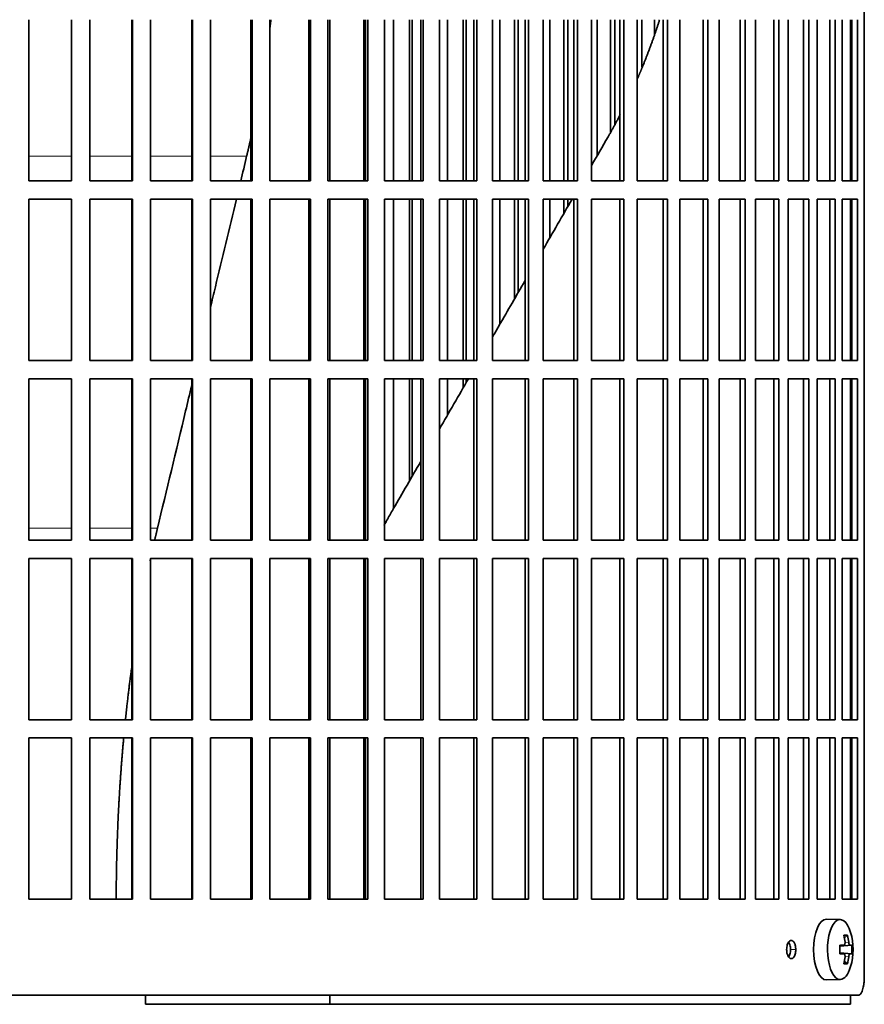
# Model space of a CAD drawing. Header units: millimetres. Extents: x 468 to 1360, y -1443 to 1457.
# Tile 18 of 29: x 1124 to 1263, y -126 to 36. Entities that reach past the tile are written whole.
import ezdxf

# ---------------------------------------------------------------- set-up
doc = ezdxf.new("R2010")
doc.units = ezdxf.units.MM
for name, color, linetype in [('M5X8_UNI7687', 7, 'Continuous'), ('VSI344-454_FILTR', 7, 'Continuous'), ('VSI344-454_SUPPO', 7, 'Continuous')]:
    doc.layers.add(name, color=color, linetype=linetype)

# ---------------------------------------------------------------- blocks, each defined once
blk = doc.blocks.new('SE3')
at = {"layer": 'M5X8_UNI7687', "color": 7, "linetype": 'Continuous', "lineweight": 35}
for p, q in [((1258.85, -112.08), (1256.59, -112.01)), ((1260.02, -114.68), (1259.51, -115.07)), ((1258.74, -116.37), (1259.41, -116.3)), ((1260.72, -116.32), (1258.75, -116.46)), ((1259.41, -117.72), (1258.74, -117.65)), ((1260.72, -117.7), (1258.75, -117.56)), ((1260.02, -119.35), (1259.51, -118.96)), ((1256.59, -122.01), (1258.85, -121.94))]:
    blk.add_line(p, q, dxfattribs=at)
at = {"layer": 'M5X8_UNI7687', "color": 4, "linetype": 'Continuous', "lineweight": 9}
for p, q in [((1258.74, -116.37), (1259.4, -116.3)), ((1260.42, -116.3), (1258.75, -116.46)), ((1259.61, -115.86), (1260.21, -115.8)), ((1259.4, -117.72), (1258.74, -117.65)), ((1258.75, -117.57), (1260.42, -117.72)), ((1260.21, -118.22), (1259.6, -118.16))]:
    blk.add_line(p, q, dxfattribs=at)
at = {"layer": 'M5X8_UNI7687', "color": 7, "linetype": 'Continuous', "lineweight": 35}
for centre, radius, start, end in [((1250.94, -117.01), 10, 343.7273, 16.2727), ((1251.32, -117.01), 9.42, 355.7871, 4.2129)]:
    blk.add_arc(centre, radius, start, end, dxfattribs=at)
for centre, major_axis, ratio, start_param, end_param in [((1258.82, -117.01), (0, -4.93), 0.422618, 2.175256, 6.283185), ((1256.56, -117.01), (0, -5), 0.422618, 3.141593, 6.283185), ((1252.94, -120.07), (7.75, 5.06), 0.247104, 0.286808, 0.4365), ((1251.02, -117.01), (0, 10), 0.866025, 4.833518, 4.948078), ((1250.89, -117.01), (0, 10), 0.939693, 4.833518, 4.948078), ((1250.95, -117.17), (9.97, 0.79), 0.036834, 0.556003, 0.670562), ((1254.23, -117.01), (0, -9.26), 0.488139, 1.49595, 1.645642), ((1250.95, -117.17), (9.97, 0.79), 0.036834, 0.199185, 0.313745), ((1250.95, -116.86), (9.97, -0.79), 0.036834, -0.670562, -0.556003), ((1250.95, -116.86), (9.97, -0.79), 0.036834, -0.313745, -0.199185), ((1251.02, -117.01), (0, -10), 0.866025, 1.335108, 1.449667), ((1252.94, -113.95), (7.75, -5.06), 0.247104, -0.4365, -0.286808), ((1250.89, -117.01), (0, -10), 0.939693, 1.335108, 1.449667), ((1258.82, -117.01), (0, -4.93), 0.422618, 0, 0.966337), ((1256.56, -117.01), (0, -5), 0.422618, 0, 0.012961)]:
    blk.add_ellipse(centre, major_axis=major_axis, ratio=ratio, start_param=start_param, end_param=end_param, dxfattribs=at)
for points in [[(1259.4, -116.3), (1259.41, -116.3), (1259.43, -116.3), (1259.45, -116.29), (1259.48, -116.28), (1259.5, -116.26), (1259.52, -116.24), (1259.54, -116.22), (1259.56, -116.19), (1259.57, -116.15), (1259.59, -116.12), (1259.6, -116.08), (1259.61, -116.03), (1259.61, -115.99), (1259.62, -115.95), (1259.62, -115.9), (1259.62, -115.85), (1259.61, -115.82), (1259.61, -115.8)], [(1260.21, -115.8), (1260.21, -115.82), (1260.22, -115.85), (1260.23, -115.9), (1260.24, -115.95), (1260.25, -115.99), (1260.26, -116.03), (1260.27, -116.08), (1260.28, -116.12), (1260.3, -116.15), (1260.31, -116.19), (1260.33, -116.22), (1260.34, -116.24), (1260.36, -116.26), (1260.38, -116.28), (1260.39, -116.29), (1260.41, -116.3), (1260.42, -116.3), (1260.42, -116.3)], [(1259.61, -118.22), (1259.61, -118.2), (1259.62, -118.17), (1259.62, -118.12), (1259.62, -118.07), (1259.61, -118.03), (1259.61, -117.99), (1259.6, -117.95), (1259.59, -117.91), (1259.57, -117.87), (1259.56, -117.83), (1259.54, -117.81), (1259.52, -117.78), (1259.5, -117.76), (1259.48, -117.74), (1259.45, -117.73), (1259.43, -117.72), (1259.41, -117.72), (1259.4, -117.72)], [(1260.42, -117.72), (1260.42, -117.72), (1260.41, -117.72), (1260.39, -117.73), (1260.38, -117.74), (1260.36, -117.76), (1260.34, -117.78), (1260.33, -117.81), (1260.31, -117.83), (1260.3, -117.87), (1260.28, -117.91), (1260.27, -117.95), (1260.26, -117.99), (1260.25, -118.03), (1260.24, -118.07), (1260.23, -118.12), (1260.22, -118.17), (1260.21, -118.2), (1260.21, -118.22)]]:
    blk.add_open_spline(points, degree=3, dxfattribs=at)
at = {"layer": 'VSI344-454_FILTR', "color": 7, "linetype": 'Continuous', "lineweight": 35}
for p, q in [((1262.78, -121.51), (1262.78, 149.49)), ((1125.49, 9.24), (1125.49, 35.74)), ((1132.51, 9.24), (1132.51, 35.74)), ((1132.52, 9.24), (1132.52, 35.74)), ((1135.5, 9.24), (1135.5, 35.74)), ((1142.42, 9.24), (1142.42, 35.74)), ((1142.51, 9.24), (1142.51, 35.74)), ((1145.47, 9.24), (1145.47, 35.74)), ((1152.26, 9.24), (1152.26, 35.74)), ((1152.42, 9.24), (1152.42, 35.74)), ((1155.35, 9.24), (1155.35, 35.74)), ((1161.98, 9.24), (1161.98, 35.74)), ((1162.2, 9.24), (1162.2, 35.74)), ((1165.08, 9.24), (1165.08, 35.74)), ((1171.52, 9.24), (1171.52, 35.74)), ((1171.81, 9.24), (1171.81, 35.74)), ((1174.63, 9.24), (1174.63, 35.74)), ((1180.84, 9.24), (1180.84, 35.74)), ((1181.2, 9.24), (1181.2, 35.74)), ((1183.94, 9.24), (1183.94, 35.74)), ((1185.4, 9.24), (1185.4, 35.74)), ((1188.04, 9.24), (1188.04, 35.74)), ((1188.5, 9.24), (1188.5, 35.74)), ((1189.9, 9.24), (1189.9, 35.74)), ((1190.32, 9.24), (1190.32, 35.74)), ((1192.98, 9.24), (1192.98, 35.74)), ((1194.31, 9.24), (1194.31, 35.74)), ((1196.86, 9.24), (1196.86, 35.74)), ((1197.37, 9.24), (1197.37, 35.74)), ((1198.64, 9.24), (1198.64, 35.74)), ((1199.13, 9.24), (1199.13, 35.74)), ((1201.68, 9.24), (1201.68, 35.74)), ((1202.89, 9.24), (1202.89, 35.74)), ((1205.33, 9.24), (1205.33, 35.74)), ((1205.91, 9.24), (1205.91, 35.74)), ((1207.04, 9.24), (1207.04, 35.74)), ((1207.58, 9.24), (1207.58, 35.74)), ((1210.03, 9.24), (1210.03, 35.74)), ((1211.09, 9.24), (1211.09, 35.74)), ((1213.42, 9.24), (1213.42, 35.74)), ((1214.05, 9.24), (1214.05, 35.74)), ((1215.04, 9.24), (1215.04, 35.74)), ((1215.65, 9.24), (1215.65, 35.74)), ((1217.96, 9.24), (1217.96, 35.74)), ((1218.89, 13.39), (1218.89, 35.74)), ((1221.09, 17.28), (1221.09, 35.74)), ((1221.77, 18.6), (1221.77, 35.74)), ((1222.62, 9.24), (1222.62, 35.74)), ((1223.27, 9.24), (1223.27, 35.74)), ((1225.45, 9.24), (1225.45, 35.74)), ((1226.23, 28), (1226.23, 35.74)), ((1228.29, 33.3), (1228.29, 35.74)), ((1229.72, 9.24), (1229.72, 35.74)), ((1230.43, 9.24), (1230.43, 35.74)), ((1232.46, 9.24), (1232.46, 35.74)), ((1236.32, 9.24), (1236.32, 35.74)), ((1237.08, 9.24), (1237.08, 35.74)), ((1238.96, 9.24), (1238.96, 35.74)), ((1242.39, 9.24), (1242.39, 35.74)), ((1243.19, 9.24), (1243.19, 35.74)), ((1244.9, 9.24), (1244.9, 35.74)), ((1247.89, 9.24), (1247.89, 35.74)), ((1248.73, 9.24), (1248.73, 35.74)), ((1250.27, 9.24), (1250.27, 35.74)), ((1252.8, 9.24), (1252.8, 35.74)), ((1253.68, 9.24), (1253.68, 35.74)), ((1255.03, 9.24), (1255.03, 35.74)), ((1257.1, 9.24), (1257.1, 35.74)), ((1258.01, 9.24), (1258.01, 35.74)), ((1259.17, 9.24), (1259.17, 35.74)), ((1260.76, 9.24), (1260.76, 35.74)), ((1261.69, 9.24), (1261.69, 35.74)), ((1125.49, 9.24), (1132.52, 9.24)), ((1135.5, 9.24), (1142.51, 9.24)), ((1145.47, 9.24), (1152.42, 9.24)), ((1155.35, 9.24), (1162.2, 9.24)), ((1165.08, 9.24), (1171.81, 9.24)), ((1174.63, 9.24), (1181.2, 9.24)), ((1183.94, 9.24), (1190.32, 9.24)), ((1192.98, 9.24), (1199.13, 9.24)), ((1201.68, 9.24), (1207.58, 9.24)), ((1210.03, 9.24), (1215.65, 9.24)), ((1217.96, 9.24), (1223.27, 9.24)), ((1225.45, 9.24), (1230.43, 9.24)), ((1232.46, 9.24), (1237.08, 9.24)), ((1238.96, 9.24), (1243.19, 9.24)), ((1244.9, 9.24), (1248.73, 9.24)), ((1250.27, 9.24), (1253.68, 9.24)), ((1255.03, 9.24), (1258.01, 9.24)), ((1259.17, 9.24), (1261.69, 9.24)), ((1125.49, 6.24), (1132.52, 6.24)), ((1125.49, -20.26), (1125.49, 6.24)), ((1132.51, -20.26), (1132.51, 6.24)), ((1132.52, -20.26), (1132.52, 6.24)), ((1135.5, 6.24), (1142.51, 6.24)), ((1135.5, -20.26), (1135.5, 6.24)), ((1142.42, -20.26), (1142.42, 6.24)), ((1142.51, -20.26), (1142.51, 6.24)), ((1145.47, 6.24), (1152.42, 6.24)), ((1145.47, -20.26), (1145.47, 6.24)), ((1152.26, -20.26), (1152.26, 6.24)), ((1152.42, -20.26), (1152.42, 6.24)), ((1155.35, 6.24), (1162.2, 6.24)), ((1155.35, -20.26), (1155.35, 6.24)), ((1161.98, -20.26), (1161.98, 6.24)), ((1162.2, -20.26), (1162.2, 6.24)), ((1165.08, 6.24), (1171.81, 6.24)), ((1165.08, -20.26), (1165.08, 6.24)), ((1171.52, -20.26), (1171.52, 6.24)), ((1171.81, -20.26), (1171.81, 6.24)), ((1174.63, 6.24), (1181.2, 6.24)), ((1174.63, -20.26), (1174.63, 6.24)), ((1180.84, -20.26), (1180.84, 6.24)), ((1181.2, -20.26), (1181.2, 6.24)), ((1183.94, 6.24), (1190.32, 6.24)), ((1183.94, -20.26), (1183.94, 6.24)), ((1185.4, -20.26), (1185.4, 6.24)), ((1188.04, -20.26), (1188.04, 6.24)), ((1188.5, -20.26), (1188.5, 6.24)), ((1189.9, -20.26), (1189.9, 6.24)), ((1190.32, -20.26), (1190.32, 6.24)), ((1192.98, 6.24), (1199.13, 6.24)), ((1192.98, -20.26), (1192.98, 6.24)), ((1194.31, -20.26), (1194.31, 6.24)), ((1196.86, -20.26), (1196.86, 6.24)), ((1197.37, -20.26), (1197.37, 6.24)), ((1198.64, -20.26), (1198.64, 6.24)), ((1199.13, -20.26), (1199.13, 6.24)), ((1201.68, 6.24), (1207.58, 6.24)), ((1201.68, -20.26), (1201.68, 6.24)), ((1202.89, -14.32), (1202.89, 6.24)), ((1205.33, -10.09), (1205.33, 6.24)), ((1205.91, -9.09), (1205.91, 6.24)), ((1207.04, -20.26), (1207.04, 6.24)), ((1207.58, -20.26), (1207.58, 6.24)), ((1210.03, 6.24), (1215.65, 6.24)), ((1210.03, -20.26), (1210.03, 6.24)), ((1211.09, -0.11), (1211.09, 6.24)), ((1213.42, 3.92), (1213.42, 6.24)), ((1214.05, 5.01), (1214.05, 6.24)), ((1215.04, -20.26), (1215.04, 6.24)), ((1215.65, -20.26), (1215.65, 6.24)), ((1217.96, 6.24), (1223.27, 6.24)), ((1217.96, -20.26), (1217.96, 6.24)), ((1222.62, -20.26), (1222.62, 6.24)), ((1223.27, -20.26), (1223.27, 6.24)), ((1225.45, 6.24), (1230.43, 6.24)), ((1225.45, -20.26), (1225.45, 6.24)), ((1229.72, -20.26), (1229.72, 6.24)), ((1230.43, -20.26), (1230.43, 6.24)), ((1232.46, 6.24), (1237.08, 6.24)), ((1232.46, -20.26), (1232.46, 6.24)), ((1236.32, -20.26), (1236.32, 6.24)), ((1237.08, -20.26), (1237.08, 6.24)), ((1238.96, 6.24), (1243.19, 6.24)), ((1238.96, -20.26), (1238.96, 6.24)), ((1242.39, -20.26), (1242.39, 6.24)), ((1243.19, -20.26), (1243.19, 6.24)), ((1244.9, 6.24), (1248.73, 6.24)), ((1244.9, -20.26), (1244.9, 6.24)), ((1247.89, -20.26), (1247.89, 6.24)), ((1248.73, -20.26), (1248.73, 6.24)), ((1250.27, 6.24), (1253.68, 6.24)), ((1250.27, -20.26), (1250.27, 6.24)), ((1252.8, -20.26), (1252.8, 6.24)), ((1253.68, -20.26), (1253.68, 6.24)), ((1255.03, 6.24), (1258.01, 6.24)), ((1255.03, -20.26), (1255.03, 6.24)), ((1257.1, -20.26), (1257.1, 6.24)), ((1258.01, -20.26), (1258.01, 6.24)), ((1259.17, 6.24), (1261.69, 6.24)), ((1259.17, -20.26), (1259.17, 6.24)), ((1260.76, -20.26), (1260.76, 6.24)), ((1261.69, -20.26), (1261.69, 6.24)), ((1125.49, -20.26), (1132.52, -20.26)), ((1135.5, -20.26), (1142.51, -20.26)), ((1145.47, -20.26), (1152.42, -20.26)), ((1155.35, -20.26), (1162.2, -20.26)), ((1165.08, -20.26), (1171.81, -20.26)), ((1174.63, -20.26), (1181.2, -20.26)), ((1183.94, -20.26), (1190.32, -20.26)), ((1192.98, -20.26), (1199.13, -20.26)), ((1201.68, -20.26), (1207.58, -20.26)), ((1210.03, -20.26), (1215.65, -20.26)), ((1217.96, -20.26), (1223.27, -20.26)), ((1225.45, -20.26), (1230.43, -20.26)), ((1232.46, -20.26), (1237.08, -20.26)), ((1238.96, -20.26), (1243.19, -20.26)), ((1244.9, -20.26), (1248.73, -20.26)), ((1250.27, -20.26), (1253.68, -20.26)), ((1255.03, -20.26), (1258.01, -20.26)), ((1259.17, -20.26), (1261.69, -20.26)), ((1125.49, -23.26), (1132.52, -23.26)), ((1125.49, -49.76), (1125.49, -23.26)), ((1132.51, -49.76), (1132.51, -23.26)), ((1132.52, -49.76), (1132.52, -23.26)), ((1135.5, -23.26), (1142.51, -23.26)), ((1135.5, -49.76), (1135.5, -23.26)), ((1142.42, -49.76), (1142.42, -23.26)), ((1142.51, -49.76), (1142.51, -23.26)), ((1145.47, -23.26), (1152.42, -23.26)), ((1145.47, -49.76), (1145.47, -23.26)), ((1152.26, -49.76), (1152.26, -23.26)), ((1152.42, -49.76), (1152.42, -23.26)), ((1155.35, -23.26), (1162.2, -23.26)), ((1155.35, -49.76), (1155.35, -23.26)), ((1161.98, -49.76), (1161.98, -23.26)), ((1162.2, -49.76), (1162.2, -23.26)), ((1165.08, -23.26), (1171.81, -23.26)), ((1165.08, -49.76), (1165.08, -23.26)), ((1171.52, -49.76), (1171.52, -23.26)), ((1171.81, -49.76), (1171.81, -23.26)), ((1174.63, -23.26), (1181.2, -23.26)), ((1174.63, -49.76), (1174.63, -23.26)), ((1180.84, -49.76), (1180.84, -23.26)), ((1181.2, -49.76), (1181.2, -23.26)), ((1183.94, -23.26), (1190.32, -23.26)), ((1183.94, -49.76), (1183.94, -23.26)), ((1185.4, -44.61), (1185.4, -23.26)), ((1188.04, -40.03), (1188.04, -23.26)), ((1188.5, -39.25), (1188.5, -23.26)), ((1189.9, -49.76), (1189.9, -23.26)), ((1190.32, -49.76), (1190.32, -23.26)), ((1192.98, -23.26), (1199.13, -23.26)), ((1192.98, -49.76), (1192.98, -23.26)), ((1194.31, -29.18), (1194.31, -23.26)), ((1196.86, -24.76), (1196.86, -23.26)), ((1197.37, -23.87), (1197.37, -23.26)), ((1198.64, -49.76), (1198.64, -23.26)), ((1199.13, -49.76), (1199.13, -23.26)), ((1201.68, -23.26), (1207.58, -23.26)), ((1201.68, -49.76), (1201.68, -23.26)), ((1207.04, -49.76), (1207.04, -23.26)), ((1207.58, -49.76), (1207.58, -23.26)), ((1210.03, -23.26), (1215.65, -23.26)), ((1210.03, -49.76), (1210.03, -23.26)), ((1215.04, -49.76), (1215.04, -23.26)), ((1215.65, -49.76), (1215.65, -23.26)), ((1217.96, -23.26), (1223.27, -23.26)), ((1217.96, -49.76), (1217.96, -23.26)), ((1222.62, -49.76), (1222.62, -23.26)), ((1223.27, -49.76), (1223.27, -23.26)), ((1225.45, -23.26), (1230.43, -23.26)), ((1225.45, -49.76), (1225.45, -23.26)), ((1229.72, -49.76), (1229.72, -23.26)), ((1230.43, -49.76), (1230.43, -23.26)), ((1232.46, -23.26), (1237.08, -23.26)), ((1232.46, -49.76), (1232.46, -23.26)), ((1236.32, -49.76), (1236.32, -23.26)), ((1237.08, -49.76), (1237.08, -23.26)), ((1238.96, -23.26), (1243.19, -23.26)), ((1238.96, -49.76), (1238.96, -23.26)), ((1242.39, -49.76), (1242.39, -23.26)), ((1243.19, -49.76), (1243.19, -23.26)), ((1244.9, -23.26), (1248.73, -23.26)), ((1244.9, -49.76), (1244.9, -23.26)), ((1247.89, -49.76), (1247.89, -23.26)), ((1248.73, -49.76), (1248.73, -23.26)), ((1250.27, -23.26), (1253.68, -23.26)), ((1250.27, -49.76), (1250.27, -23.26)), ((1252.8, -49.76), (1252.8, -23.26)), ((1253.68, -49.76), (1253.68, -23.26)), ((1255.03, -23.26), (1258.01, -23.26)), ((1255.03, -49.76), (1255.03, -23.26)), ((1257.1, -49.76), (1257.1, -23.26)), ((1258.01, -49.76), (1258.01, -23.26)), ((1259.17, -23.26), (1261.69, -23.26)), ((1259.17, -49.76), (1259.17, -23.26)), ((1260.76, -49.76), (1260.76, -23.26)), ((1261.69, -49.76), (1261.69, -23.26)), ((1125.49, -49.76), (1132.52, -49.76)), ((1135.5, -49.76), (1142.51, -49.76)), ((1145.47, -49.76), (1152.42, -49.76)), ((1155.35, -49.76), (1162.2, -49.76)), ((1165.08, -49.76), (1171.81, -49.76)), ((1174.63, -49.76), (1181.2, -49.76)), ((1183.94, -49.76), (1190.32, -49.76)), ((1192.98, -49.76), (1199.13, -49.76)), ((1201.68, -49.76), (1207.58, -49.76)), ((1210.03, -49.76), (1215.65, -49.76)), ((1217.96, -49.76), (1223.27, -49.76)), ((1225.45, -49.76), (1230.43, -49.76)), ((1232.46, -49.76), (1237.08, -49.76)), ((1238.96, -49.76), (1243.19, -49.76)), ((1244.9, -49.76), (1248.73, -49.76)), ((1250.27, -49.76), (1253.68, -49.76)), ((1255.03, -49.76), (1258.01, -49.76)), ((1259.17, -49.76), (1261.69, -49.76)), ((1125.49, -52.76), (1132.52, -52.76)), ((1125.49, -79.26), (1125.49, -52.76)), ((1132.51, -79.26), (1132.51, -52.76)), ((1132.52, -79.26), (1132.52, -52.76)), ((1135.5, -52.76), (1142.51, -52.76)), ((1135.5, -79.26), (1135.5, -52.76)), ((1142.42, -79.26), (1142.42, -52.76)), ((1142.51, -79.26), (1142.51, -52.76)), ((1145.47, -52.76), (1152.42, -52.76)), ((1145.47, -79.26), (1145.47, -52.76)), ((1152.26, -79.26), (1152.26, -52.76)), ((1152.42, -79.26), (1152.42, -52.76)), ((1155.35, -52.76), (1162.2, -52.76)), ((1155.35, -79.26), (1155.35, -52.76)), ((1161.98, -79.26), (1161.98, -52.76)), ((1162.2, -79.26), (1162.2, -52.76)), ((1165.08, -52.76), (1171.81, -52.76)), ((1165.08, -79.26), (1165.08, -52.76)), ((1171.52, -79.26), (1171.52, -52.76)), ((1171.81, -79.26), (1171.81, -52.76)), ((1174.63, -52.76), (1181.2, -52.76)), ((1174.63, -79.26), (1174.63, -52.76)), ((1180.84, -79.26), (1180.84, -52.76)), ((1181.2, -79.26), (1181.2, -52.76)), ((1183.94, -52.76), (1190.32, -52.76)), ((1183.94, -79.26), (1183.94, -52.76)), ((1189.9, -79.26), (1189.9, -52.76)), ((1190.32, -79.26), (1190.32, -52.76)), ((1192.98, -52.76), (1199.13, -52.76)), ((1192.98, -79.26), (1192.98, -52.76)), ((1198.64, -79.26), (1198.64, -52.76)), ((1199.13, -79.26), (1199.13, -52.76)), ((1201.68, -52.76), (1207.58, -52.76)), ((1201.68, -79.26), (1201.68, -52.76)), ((1207.04, -79.26), (1207.04, -52.76)), ((1207.58, -79.26), (1207.58, -52.76)), ((1210.03, -52.76), (1215.65, -52.76)), ((1210.03, -79.26), (1210.03, -52.76)), ((1215.04, -79.26), (1215.04, -52.76)), ((1215.65, -79.26), (1215.65, -52.76)), ((1217.96, -52.76), (1223.27, -52.76)), ((1217.96, -79.26), (1217.96, -52.76)), ((1222.62, -79.26), (1222.62, -52.76)), ((1223.27, -79.26), (1223.27, -52.76)), ((1225.45, -52.76), (1230.43, -52.76)), ((1225.45, -79.26), (1225.45, -52.76)), ((1229.72, -79.26), (1229.72, -52.76)), ((1230.43, -79.26), (1230.43, -52.76)), ((1232.46, -52.76), (1237.08, -52.76)), ((1232.46, -79.26), (1232.46, -52.76)), ((1236.32, -79.26), (1236.32, -52.76)), ((1237.08, -79.26), (1237.08, -52.76)), ((1238.96, -52.76), (1243.19, -52.76)), ((1238.96, -79.26), (1238.96, -52.76)), ((1242.39, -79.26), (1242.39, -52.76)), ((1243.19, -79.26), (1243.19, -52.76)), ((1244.9, -52.76), (1248.73, -52.76)), ((1244.9, -79.26), (1244.9, -52.76)), ((1247.89, -79.26), (1247.89, -52.76)), ((1248.73, -79.26), (1248.73, -52.76)), ((1250.27, -52.76), (1253.68, -52.76)), ((1250.27, -79.26), (1250.27, -52.76)), ((1252.8, -79.26), (1252.8, -52.76)), ((1253.68, -79.26), (1253.68, -52.76)), ((1255.03, -52.76), (1258.01, -52.76)), ((1255.03, -79.26), (1255.03, -52.76)), ((1257.1, -79.26), (1257.1, -52.76)), ((1258.01, -79.26), (1258.01, -52.76)), ((1259.17, -52.76), (1261.69, -52.76)), ((1259.17, -79.26), (1259.17, -52.76)), ((1260.76, -79.26), (1260.76, -52.76)), ((1261.69, -79.26), (1261.69, -52.76)), ((1125.49, -79.26), (1132.52, -79.26)), ((1135.5, -79.26), (1142.51, -79.26)), ((1145.47, -79.26), (1152.42, -79.26)), ((1155.35, -79.26), (1162.2, -79.26)), ((1165.08, -79.26), (1171.81, -79.26)), ((1174.63, -79.26), (1181.2, -79.26)), ((1183.94, -79.26), (1190.32, -79.26)), ((1192.98, -79.26), (1199.13, -79.26)), ((1201.68, -79.26), (1207.58, -79.26)), ((1210.03, -79.26), (1215.65, -79.26)), ((1217.96, -79.26), (1223.27, -79.26)), ((1225.45, -79.26), (1230.43, -79.26)), ((1232.46, -79.26), (1237.08, -79.26)), ((1238.96, -79.26), (1243.19, -79.26)), ((1244.9, -79.26), (1248.73, -79.26)), ((1250.27, -79.26), (1253.68, -79.26)), ((1255.03, -79.26), (1258.01, -79.26)), ((1259.17, -79.26), (1261.69, -79.26)), ((1125.49, -82.26), (1132.52, -82.26)), ((1125.49, -108.76), (1125.49, -82.26)), ((1132.51, -108.76), (1132.51, -82.26)), ((1132.52, -108.76), (1132.52, -82.26)), ((1135.5, -82.26), (1142.51, -82.26)), ((1135.5, -108.76), (1135.5, -82.26)), ((1142.42, -108.76), (1142.42, -82.26)), ((1142.51, -108.76), (1142.51, -82.26)), ((1145.47, -82.26), (1152.42, -82.26)), ((1145.47, -108.76), (1145.47, -82.26)), ((1152.26, -108.76), (1152.26, -82.26)), ((1152.42, -108.76), (1152.42, -82.26)), ((1155.35, -82.26), (1162.2, -82.26)), ((1155.35, -108.76), (1155.35, -82.26)), ((1161.98, -108.76), (1161.98, -82.26)), ((1162.2, -108.76), (1162.2, -82.26)), ((1165.08, -82.26), (1171.81, -82.26)), ((1165.08, -108.76), (1165.08, -82.26)), ((1171.52, -108.76), (1171.52, -82.26)), ((1171.81, -108.76), (1171.81, -82.26)), ((1174.63, -82.26), (1181.2, -82.26)), ((1174.63, -108.76), (1174.63, -82.26)), ((1180.84, -108.76), (1180.84, -82.26)), ((1181.2, -108.76), (1181.2, -82.26)), ((1183.94, -82.26), (1190.32, -82.26)), ((1183.94, -108.76), (1183.94, -82.26)), ((1189.9, -108.76), (1189.9, -82.26)), ((1190.32, -108.76), (1190.32, -82.26)), ((1192.98, -82.26), (1199.13, -82.26)), ((1192.98, -108.76), (1192.98, -82.26)), ((1198.64, -108.76), (1198.64, -82.26)), ((1199.13, -108.76), (1199.13, -82.26)), ((1201.68, -82.26), (1207.58, -82.26)), ((1201.68, -108.76), (1201.68, -82.26)), ((1207.04, -108.76), (1207.04, -82.26)), ((1207.58, -108.76), (1207.58, -82.26)), ((1210.03, -82.26), (1215.65, -82.26)), ((1210.03, -108.76), (1210.03, -82.26)), ((1215.04, -108.76), (1215.04, -82.26)), ((1215.65, -108.76), (1215.65, -82.26)), ((1217.96, -82.26), (1223.27, -82.26)), ((1217.96, -108.76), (1217.96, -82.26)), ((1222.62, -108.76), (1222.62, -82.26)), ((1223.27, -108.76), (1223.27, -82.26)), ((1225.45, -82.26), (1230.43, -82.26)), ((1225.45, -108.76), (1225.45, -82.26)), ((1229.72, -108.76), (1229.72, -82.26)), ((1230.43, -108.76), (1230.43, -82.26)), ((1232.46, -82.26), (1237.08, -82.26)), ((1232.46, -108.76), (1232.46, -82.26)), ((1236.32, -108.76), (1236.32, -82.26)), ((1237.08, -108.76), (1237.08, -82.26)), ((1238.96, -82.26), (1243.19, -82.26)), ((1238.96, -108.76), (1238.96, -82.26)), ((1242.39, -108.76), (1242.39, -82.26)), ((1243.19, -108.76), (1243.19, -82.26)), ((1244.9, -82.26), (1248.73, -82.26)), ((1244.9, -108.76), (1244.9, -82.26)), ((1247.89, -108.76), (1247.89, -82.26)), ((1248.73, -108.76), (1248.73, -82.26)), ((1250.27, -82.26), (1253.68, -82.26)), ((1250.27, -108.76), (1250.27, -82.26)), ((1252.8, -108.76), (1252.8, -82.26)), ((1253.68, -108.76), (1253.68, -82.26)), ((1255.03, -82.26), (1258.01, -82.26)), ((1255.03, -108.76), (1255.03, -82.26)), ((1257.1, -108.76), (1257.1, -82.26)), ((1258.01, -108.76), (1258.01, -82.26)), ((1259.17, -82.26), (1261.69, -82.26)), ((1259.17, -108.76), (1259.17, -82.26)), ((1260.76, -108.76), (1260.76, -82.26)), ((1261.69, -108.76), (1261.69, -82.26)), ((1125.49, -108.76), (1132.52, -108.76)), ((1135.5, -108.76), (1142.51, -108.76)), ((1145.47, -108.76), (1152.42, -108.76)), ((1155.35, -108.76), (1162.2, -108.76)), ((1165.08, -108.76), (1171.81, -108.76)), ((1174.63, -108.76), (1181.2, -108.76)), ((1183.94, -108.76), (1190.32, -108.76)), ((1192.98, -108.76), (1199.13, -108.76)), ((1201.68, -108.76), (1207.58, -108.76)), ((1210.03, -108.76), (1215.65, -108.76)), ((1217.96, -108.76), (1223.27, -108.76)), ((1225.45, -108.76), (1230.43, -108.76)), ((1232.46, -108.76), (1237.08, -108.76)), ((1238.96, -108.76), (1243.19, -108.76)), ((1244.9, -108.76), (1248.73, -108.76)), ((1250.27, -108.76), (1253.68, -108.76)), ((1255.03, -108.76), (1258.01, -108.76)), ((1259.17, -108.76), (1261.69, -108.76)), ((983, -124.51), (1261.82, -124.51))]:
    blk.add_line(p, q, dxfattribs=at)
at = {"layer": 'VSI344-454_FILTR', "color": 4, "linetype": 'Continuous', "lineweight": 9}
blk.add_line((1251.52, -117.01), (1250.65, -117.01), dxfattribs=at)
at = {"layer": 'VSI344-454_FILTR', "color": 7, "linetype": 'Continuous', "lineweight": 35}
for points, knots in [([(1250.02, -117.01), (1250.03, -116.88), (1250.04, -116.61), (1250.12, -116.24), (1250.26, -115.88), (1250.49, -115.58), (1250.78, -115.47), (1251.07, -115.59), (1251.32, -115.93), (1251.49, -116.42), (1251.51, -116.82), (1251.52, -117.01)], [0, 0, 0, 0, 0.084454, 0.168831, 0.25477, 0.378375, 0.501304, 0.626685, 0.750981, 0.875806, 1, 1, 1, 1]), ([(1250.65, -117.01), (1250.65, -116.88), (1250.64, -116.62), (1250.56, -116.25), (1250.46, -115.98), (1250.38, -115.84), (1250.35, -115.8)], [0, 0, 0, 0, 0.0839215, 0.1651632, 0.2496847, 0.3008002, 0.3008002, 0.3008002, 0.3008002]), ([(1251.52, -117.01), (1251.52, -117.14), (1251.51, -117.41), (1251.42, -117.78), (1251.29, -118.15), (1251.06, -118.44), (1250.77, -118.55), (1250.48, -118.43), (1250.23, -118.09), (1250.05, -117.6), (1250.03, -117.21), (1250.02, -117.01)], [0, 0, 0, 0, 0.084454, 0.168831, 0.25477, 0.378375, 0.501304, 0.626685, 0.750981, 0.875806, 1, 1, 1, 1]), ([(1250.35, -118.22), (1250.38, -118.18), (1250.46, -118.05), (1250.56, -117.78), (1250.64, -117.41), (1250.65, -117.14), (1250.65, -117.01)], [0.6999614, 0.6999614, 0.6999614, 0.6999614, 0.7454545, 0.8313176, 0.915596, 1, 1, 1, 1]), ([(1261.82, -124.51), (1261.83, -124.51), (1261.87, -124.51), (1261.93, -124.49), (1261.98, -124.47), (1262.04, -124.44), (1262.09, -124.4), (1262.14, -124.34), (1262.24, -124.23), (1262.36, -124.02), (1262.51, -123.65), (1262.63, -123.19), (1262.7, -122.75), (1262.75, -122.38), (1262.77, -122.1), (1262.78, -121.81), (1262.78, -121.61), (1262.78, -121.51)], [0, 0, 0, 0, 0.036074, 0.071835, 0.107394, 0.142867, 0.178369, 0.214015, 0.24992, 0.375515, 0.499618, 0.623903, 0.749864, 0.812552, 0.874725, 0.937001, 1, 1, 1, 1])]:
    blk.add_open_spline(points, degree=3, knots=knots, dxfattribs=at)
at = {"layer": 'VSI344-454_SUPPO', "color": 7, "linetype": 'Continuous', "lineweight": 35}
for p, q in [((1174.97, 9.24), (1174.97, 35.74)), ((1180.57, 9.24), (1180.57, 35.74)), ((1260.51, 9.24), (1260.51, 35.74)), ((1174.97, -20.26), (1174.97, 6.24)), ((1180.57, -20.26), (1180.57, 6.24)), ((1260.51, -20.26), (1260.51, 6.24)), ((1174.97, -49.76), (1174.97, -23.26)), ((1180.57, -49.76), (1180.57, -23.26)), ((1260.51, -49.76), (1260.51, -23.26)), ((1174.97, -79.26), (1174.97, -52.76)), ((1180.57, -79.26), (1180.57, -52.76)), ((1260.51, -79.26), (1260.51, -52.76)), ((1174.97, -108.76), (1174.97, -82.26)), ((1180.57, -108.76), (1180.57, -82.26)), ((1260.51, -108.76), (1260.51, -82.26)), ((1144.67, -124.51), (1144.67, -126.01)), ((1174.97, -126.01), (1174.97, -124.51)), ((1260.51, -126.01), (1260.51, -124.51)), ((1174.97, -126.01), (1144.67, -126.01)), ((1174.97, -126.01), (1260.51, -126.01))]:
    blk.add_line(p, q, dxfattribs=at)
at = {"layer": 'VSI344-454_SUPPO', "color": 4, "linetype": 'Continuous', "lineweight": 9}
for p, q in [((1125.49, 13.3), (1132.51, 13.3)), ((1135.5, 13.3), (1142.42, 13.3)), ((1145.47, 13.3), (1152.26, 13.3)), ((1155.35, 13.3), (1161.29, 13.3)), ((1132.51, -47.8), (1125.49, -47.8)), ((1142.42, -47.8), (1135.5, -47.8)), ((1146.64, -47.8), (1145.47, -47.8))]:
    blk.add_line(p, q, dxfattribs=at)
at = {"layer": 'VSI344-454_SUPPO', "color": 7, "linetype": 'Continuous', "lineweight": 35}
for points, degree in [([(1165.28, 35.71), (1165.2, 35.07), (1165.12, 34.42)], 2), ([(1222.7, 20.18), (1221.72, 18.31), (1220.67, 16.47)], 2), ([(1162.01, 16.41), (1161.66, 14.84), (1161.29, 13.3)], 2), ([(1217.96, 11.79), (1218.86, 13.35), (1219.76, 14.91), (1220.67, 16.47)], 3), ([(1160.32, 9.24), (1160.64, 10.58), (1160.97, 11.94), (1161.29, 13.3)], 3), ([(1210.03, -1.95), (1211.6, 0.77), (1213.18, 3.5), (1214.76, 6.24)], 3), ([(1192.98, -31.49), (1194.55, -28.76), (1196.14, -26.01), (1197.73, -23.26)], 3), ([(1185.39, -44.62), (1186.89, -42.03), (1188.39, -39.43), (1189.9, -36.83)], 3), ([(1185.39, -44.62), (1184.61, -45.98), (1183.86, -47.36)], 2), ([(1146.64, -47.8), (1146.41, -48.76), (1146.19, -49.72)], 2), ([(1145.53, -52.7), (1145.48, -52.93), (1145.43, -53.16)], 2), ([(1180.79, -53.37), (1180.67, -53.63), (1180.55, -53.89)], 2)]:
    blk.add_open_spline(points, degree=degree, dxfattribs=at)
for points, degree, knots in [([(1229.14, 35.71), (1227.9, 31.82), (1226.35, 28.05), (1225.95, 27.06), (1225.52, 26.08)], 2, [0.5933263, 0.5933263, 0.5933263, 0.75, 0.75, 0.7912431, 0.7912431, 0.7912431]), ([(1155.35, -11.52), (1155.61, -10.41), (1157.01, -4.59), (1158.43, 1.36), (1159.6, 6.24)], 3, [0.6128166, 0.6128166, 0.6128166, 0.6128166, 0.6666667, 0.8922249, 0.8922249, 0.8922249, 0.8922249]), ([(1201.68, -16.4), (1202.06, -15.76), (1203.84, -12.68), (1205.62, -9.58), (1207.04, -7.13)], 3, [0.4683212, 0.4683212, 0.4683212, 0.4683212, 0.5, 0.6197977, 0.6197977, 0.6197977, 0.6197977]), ([(1146.64, -47.8), (1148.14, -41.56), (1150, -33.8), (1151.93, -25.77), (1152.26, -24.38)], 3, [0, 0, 0, 0, 0.3333333, 0.402566, 0.402566, 0.402566, 0.402566]), ([(1142.38, -70.84), (1141.94, -74.07), (1141.58, -77.35), (1141.48, -78.3), (1141.38, -79.24)], 2, [0.394559, 0.394559, 0.394559, 0.5, 0.5, 0.5302657, 0.5302657, 0.5302657]), ([(1141.09, -82.23), (1140.59, -87.64), (1140.29, -93.18), (1139.87, -100.92), (1139.86, -108.76)], 2, [0.5779363, 0.5779363, 0.5779363, 0.75, 0.75, 0.9920871, 0.9920871, 0.9920871])]:
    blk.add_open_spline(points, degree=degree, knots=knots, dxfattribs=at)

msp = doc.modelspace()

# ---------------------------------------------------------------- block references
msp.add_blockref('SE3', (0, 0))

doc.saveas('drawing.dxf')
